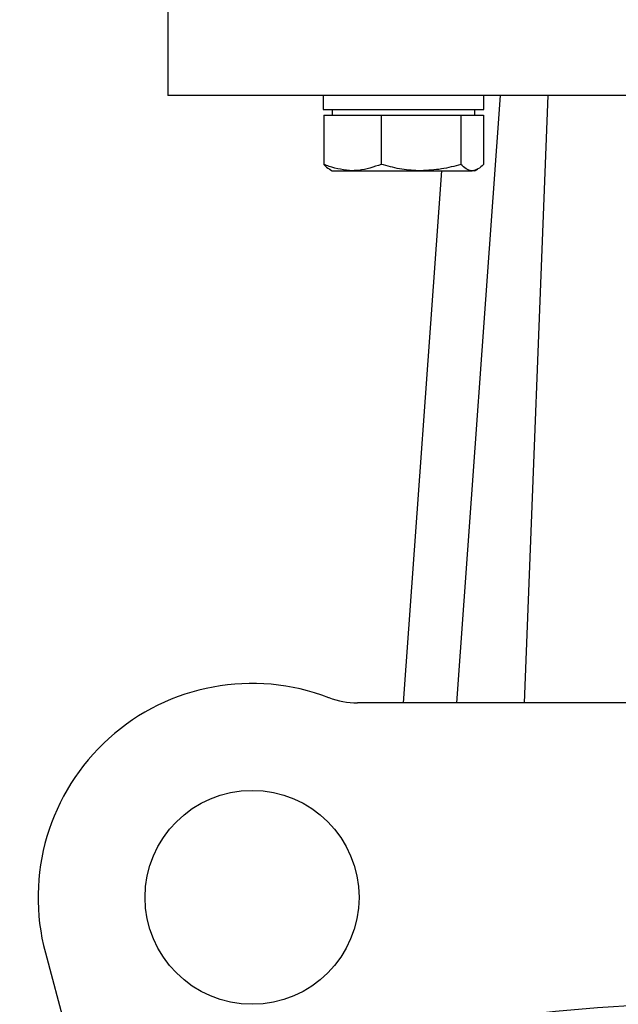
# Model space of a CAD drawing. Header units: millimetres. Extents: x 321 to 2529, y 215 to 2037.
# Tile 34 of 57: x 2141 to 2208, y 1119 to 1229. Entities that reach past the tile are written whole.
import ezdxf

# ---------------------------------------------------------------- set-up
doc = ezdxf.new("R2010")
doc.units = ezdxf.units.MM

msp = doc.modelspace()

# ---------------------------------------------------------------- linework, layer by layer
at = {"color": 7, "linetype": 'Continuous', "lineweight": 25}
for p, q in [((2157.73, 1237.74), (2157.73, 1220.74)), ((2175.16, 1220.74), (2175.16, 1219.14)), ((2195.01, 1220.74), (2190.11, 1152.56)), ((2193.16, 1219.14), (2193.16, 1220.74)), ((2200.35, 1220.74), (2197.68, 1152.56)), ((2175.16, 1219.14), (2193.16, 1219.14)), ((2176.16, 1219.14), (2176.16, 1218.54)), ((2192.16, 1218.54), (2192.16, 1219.14)), ((2175.21, 1218.54), (2175.21, 1213)), ((2175.21, 1218.54), (2178.43, 1218.54)), ((2178.43, 1218.54), (2181.65, 1218.54)), ((2181.65, 1218.54), (2181.65, 1213)), ((2181.65, 1218.54), (2186.12, 1218.54)), ((2186.12, 1218.54), (2190.6, 1218.54)), ((2190.6, 1218.54), (2190.6, 1213)), ((2190.6, 1218.54), (2191.86, 1218.54)), ((2191.86, 1218.54), (2193.12, 1218.54)), ((2193.12, 1218.54), (2193.12, 1213)), ((2175.85, 1212.47), (2176.16, 1212.29)), ((2176.16, 1212.29), (2178.43, 1212.29)), ((2178.43, 1212.29), (2186.12, 1212.29)), ((2188.4, 1212.29), (2184.11, 1152.56)), ((2186.12, 1212.29), (2191.86, 1212.29)), ((2192.16, 1212.29), (2191.86, 1212.29)), ((2192.16, 1212.29), (2192.48, 1212.47)), ((2197.68, 1152.56), (2179.01, 1152.56)), ((2209.73, 1152.56), (2197.68, 1152.56)), ((2143.99, 1124.54), (2146.56, 1114.94))]:
    msp.add_line(p, q, dxfattribs=at)
for centre, radius in [((2167.17, 1130.75), 12), ((2220.23, 932.74), 186.19)]:
    msp.add_circle(centre, radius, dxfattribs=at)
for centre, radius, start, end in [((2167.17, 1130.75), 24, 68.9802, 195), ((2179.01, 1161.56), 9, 248.9802, 270)]:
    msp.add_arc(centre, radius, start, end, dxfattribs=at)
for points, knots in [([(2282.73, 1220.74), (2282.73, 1220.74), (2282.32, 1220.74), (2280.73, 1220.74), (2279.54, 1220.74), (2276.4, 1220.74), (2274.47, 1220.74), (2269.92, 1220.74), (2267.31, 1220.74), (2261.53, 1220.74), (2258.35, 1220.74), (2251.55, 1220.74), (2247.92, 1220.74), (2240.37, 1220.74), (2236.43, 1220.74), (2228.41, 1220.74), (2224.32, 1220.74), (2216.14, 1220.74), (2212.05, 1220.74), (2204.02, 1220.74), (2200.09, 1220.74), (2192.53, 1220.74), (2188.91, 1220.74), (2182.1, 1220.74), (2178.93, 1220.74), (2173.14, 1220.74), (2170.53, 1220.74), (2165.99, 1220.74), (2164.05, 1220.74), (2160.92, 1220.74), (2159.73, 1220.74), (2158.13, 1220.74), (2157.73, 1220.74), (2157.73, 1220.74)], [0, 0, 0, 0, 0.0625, 0.0625, 0.125, 0.125, 0.1875, 0.1875, 0.25, 0.25, 0.3125, 0.3125, 0.375, 0.375, 0.4375, 0.4375, 0.5, 0.5, 0.5625, 0.5625, 0.625, 0.625, 0.6875, 0.6875, 0.75, 0.75, 0.8125, 0.8125, 0.875, 0.875, 0.9375, 0.9375, 1, 1, 1, 1]), ([(2178.43, 1212.29), (2177.54, 1212.38), (2176.45, 1212.5), (2175.41, 1212.92), (2175.21, 1213)], [0, 0, 0, 0, 0.811304, 1, 1, 1, 1]), ([(2175.21, 1213), (2175.41, 1212.78), (2175.62, 1212.54), (2175.84, 1212.48), (2175.85, 1212.48)], [0, 0, 0, 0, 0.963414, 1, 1, 1, 1]), ([(2181.65, 1213), (2180.81, 1212.71), (2179.75, 1212.33), (2178.66, 1212.3), (2178.43, 1212.29)], [0, 0, 0, 0, 0.785622, 1, 1, 1, 1]), ([(2186.12, 1212.29), (2186.02, 1212.29), (2185.21, 1212.3), (2183.7, 1212.45), (2182.33, 1212.82), (2181.65, 1213)], [0, 0, 0, 0, 0.070086, 0.530782, 1, 1, 1, 1]), ([(2190.6, 1213), (2189.87, 1212.8), (2188.41, 1212.4), (2186.89, 1212.33), (2186.12, 1212.29)], [0, 0, 0, 0, 0.495458, 1, 1, 1, 1]), ([(2191.86, 1212.29), (2191.83, 1212.29), (2191.61, 1212.3), (2191.18, 1212.45), (2190.8, 1212.82), (2190.6, 1213)], [0, 0, 0, 0, 0.070086, 0.530782, 1, 1, 1, 1]), ([(2193.12, 1213), (2192.92, 1212.8), (2192.5, 1212.4), (2192.08, 1212.33), (2191.86, 1212.29)], [0, 0, 0, 0, 0.495458, 1, 1, 1, 1])]:
    msp.add_open_spline(points, degree=3, knots=knots, dxfattribs=at)

doc.saveas('drawing.dxf')
